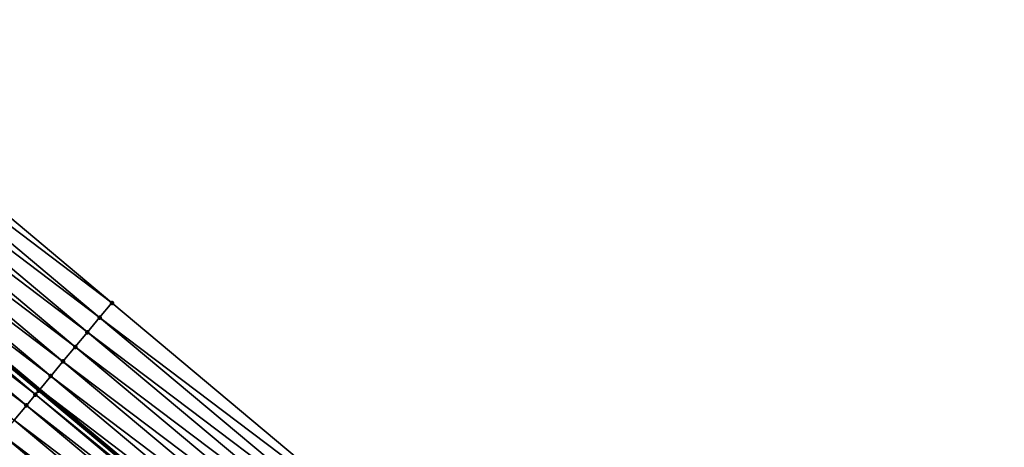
# Model space of a CAD drawing. Header units: feet. Extents: x 2017424 to 2024169, y 808042 to 818730.
# Tile 151 of 256: x 2018036 to 2018088, y 818220 to 818243. Entities that reach past the tile are written whole.
import ezdxf

# ---------------------------------------------------------------- set-up
doc = ezdxf.new("R2010")
doc.units = ezdxf.units.FT
doc.header["$MEASUREMENT"] = 0
for name, color, linetype, lineweight in [('EP_Travel Lane', 172, 'Continuous', 53), ('NB-Road Shots', 141, 'Continuous', 100), ('NB-Road X-Section', 40, 'Continuous', 13)]:
    doc.layers.add(name, color=color, linetype=linetype, lineweight=lineweight)
doc.layers.add('I-77-MM15-17_NB-Surface-BORDER', color=7, linetype='Continuous')
doc.layers.add('I-77-MM15-17_NB-Surface-TIN', color=7, linetype='Continuous')

msp = doc.modelspace()

# ---------------------------------------------------------------- linework, layer by layer
at = {"layer": 'EP_Travel Lane'}
msp.add_polyline3d([(2017930.156776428, 818313.3589361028, 273.1215379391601), (2017945.477021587, 818300.503120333, 272.9858990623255), (2017960.797294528, 818287.6472812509, 272.8549942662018), (2017976.117576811, 818274.7914343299, 272.7256813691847), (2017991.437792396, 818261.9356433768, 272.5850029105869), (2018006.757929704, 818249.0799181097, 272.4309830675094), (2018022.078017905, 818236.2242340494, 272.2685999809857), (2018037.388832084, 818223.3822734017, 272.0884225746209), (2018052.731580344, 818210.553890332, 271.9075312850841), (2018068.074352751, 818197.7254870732, 271.7302469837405), (2018083.417210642, 818184.8970123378, 271.5657239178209), (2018098.760027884, 818172.0685715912, 271.3951272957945), (2018114.102796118, 818159.2401718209, 271.2172203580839), (2018129.44548765, 818146.4118361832, 271.0278678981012), (2018144.788305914, 818133.5833945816, 270.8574307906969), (2018160.131138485, 818120.7549410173, 270.6891205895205), (2018175.474035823, 818107.9264333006, 270.5304808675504)], dxfattribs=at)
at = {"layer": 'I-77-MM15-17_NB-Surface-BORDER', "color": 3, "linetype": 'Continuous', "lineweight": -3}
msp.add_polyline3d([(2017932.026605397, 818315.588332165, 273.0271155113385), (2017947.989298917, 818303.4988456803, 272.8306349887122), (2017962.666922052, 818289.8768466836, 272.7262167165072), (2017978.6296231, 818277.7873538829, 272.5310188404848), (2017994.592226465, 818265.6979430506, 272.3191753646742), (2018010.554834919, 818253.6085279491, 272.1081951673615), (2018025.874905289, 818240.752859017, 271.9427609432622), (2018041.178136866, 818227.916473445, 271.7831506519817), (2018056.518159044, 818215.0848066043, 271.6040783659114), (2018071.858227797, 818202.2531008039, 271.4319636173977), (2018087.198377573, 818189.4213272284, 271.271948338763), (2018101.897214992, 818175.8222736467, 271.1562067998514), (2018117.237221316, 818162.9906200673, 270.9747735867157), (2018131.935901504, 818149.3916980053, 270.8355707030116), (2018147.917243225, 818137.3273051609, 270.6132968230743), (2018163.257311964, 818124.4955993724, 270.441172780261), (2018178.597365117, 818111.6639066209, 270.2667295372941)], dxfattribs=at)
at = {"layer": 'I-77-MM15-17_NB-Surface-TIN', "color": 128, "linetype": 'Continuous', "lineweight": -3}
for points in [[(2018041.178136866, 818227.916473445, 271.7831506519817), (2018025.874905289, 818240.752859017, 271.9427609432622), (2018025.232362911, 818239.98660879, 271.9875677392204)], [(2018040.536806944, 818227.1492081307, 271.8248133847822), (2018025.232362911, 818239.98660879, 271.9875677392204), (2018024.589828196, 818239.2203521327, 272.0336803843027)], [(2018040.536806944, 818227.1492081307, 271.8248133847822), (2018041.178136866, 818227.916473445, 271.7831506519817), (2018025.232362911, 818239.98660879, 271.9875677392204)], [(2018039.895480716, 818226.3819397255, 271.8670275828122), (2018024.589828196, 818239.2203521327, 272.0336803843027), (2018023.947360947, 818238.4540388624, 272.0912895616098)], [(2018039.895480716, 818226.3819397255, 271.8670275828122), (2018040.536806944, 818227.1492081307, 271.8248133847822), (2018024.589828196, 818239.2203521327, 272.0336803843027)], [(2018039.2542642, 818225.6145795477, 271.9256180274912), (2018023.947360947, 818238.4540388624, 272.0912895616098), (2018023.304839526, 818237.6877710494, 272.1396675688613)], [(2018039.2542642, 818225.6145795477, 271.9256180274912), (2018039.895480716, 818226.3819397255, 271.8670275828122), (2018023.947360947, 818238.4540388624, 272.0912895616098)], [(2018038.612954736, 818224.84729712, 271.9703344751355), (2018023.304839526, 818237.6877710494, 272.1396675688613), (2018022.662417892, 818236.9214195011, 272.2050499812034)], [(2018038.612954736, 818224.84729712, 271.9703344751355), (2018039.2542642, 818225.6145795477, 271.9256180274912), (2018023.304839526, 818237.6877710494, 272.1396675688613)], [(2018037.971767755, 818224.079912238, 272.0333332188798), (2018022.662417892, 818236.9214195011, 272.2050499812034), (2018022.078017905, 818236.2242340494, 272.2685999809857)], [(2018037.971767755, 818224.079912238, 272.0333332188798), (2018038.612954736, 818224.84729712, 271.9703344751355), (2018022.662417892, 818236.9214195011, 272.2050499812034)], [(2018037.165202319, 818223.1147278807, 272.1031318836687), (2018021.906615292, 818236.0198111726, 272.2822593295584), (2018021.377315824, 818235.3889335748, 272.2917134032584)], [(2018037.330564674, 818223.312540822, 272.0939290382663), (2018022.020022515, 818236.1550459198, 272.2749066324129), (2018021.906615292, 818236.0198111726, 272.2822593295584)], [(2018037.165202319, 818223.1147278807, 272.1031318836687), (2018037.330564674, 818223.312540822, 272.0939290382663), (2018021.906615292, 818236.0198111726, 272.2822593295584)], [(2018022.020022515, 818236.1550459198, 272.2749066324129), (2018037.388832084, 818223.3822734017, 272.0884225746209), (2018022.078017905, 818236.2242340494, 272.2685999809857)], [(2018037.330564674, 818223.312540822, 272.0939290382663), (2018037.388832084, 818223.3822734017, 272.0884225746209), (2018022.020022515, 818236.1550459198, 272.2749066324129)], [(2018037.971767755, 818224.079912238, 272.0333332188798), (2018022.078017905, 818236.2242340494, 272.2685999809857), (2018037.388832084, 818223.3822734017, 272.0884225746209)], [(2018036.689066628, 818222.5454161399, 272.1104968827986), (2018021.377315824, 818235.3889335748, 272.2917134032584), (2018020.734602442, 818234.6228268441, 272.3073800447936)], [(2018036.689066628, 818222.5454161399, 272.1104968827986), (2018037.165202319, 818223.1147278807, 272.1031318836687), (2018021.377315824, 818235.3889335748, 272.2917134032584)], [(2018036.047573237, 818221.778287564, 272.1277595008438), (2018036.689066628, 818222.5454161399, 272.1104968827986), (2018020.734602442, 818234.6228268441, 272.3073800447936)], [(2018056.518159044, 818215.0848066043, 271.6040783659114), (2018041.178136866, 818227.916473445, 271.7831506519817), (2018040.536806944, 818227.1492081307, 271.8248133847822)], [(2018055.876832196, 818214.317538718, 271.6462003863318), (2018040.536806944, 818227.1492081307, 271.8248133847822), (2018039.895480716, 818226.3819397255, 271.8670275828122)], [(2018055.876832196, 818214.317538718, 271.6462003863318), (2018056.518159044, 818215.0848066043, 271.6040783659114), (2018040.536806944, 818227.1492081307, 271.8248133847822)], [(2018055.235516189, 818213.5502617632, 271.689940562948), (2018039.895480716, 818226.3819397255, 271.8670275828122), (2018039.2542642, 818225.6145795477, 271.9256180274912)], [(2018055.235516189, 818213.5502617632, 271.689940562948), (2018055.876832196, 818214.317538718, 271.6462003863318), (2018039.895480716, 818226.3819397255, 271.8670275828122)], [(2018054.594278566, 818212.7829192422, 271.7453806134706), (2018039.2542642, 818225.6145795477, 271.9256180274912), (2018038.612954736, 818224.84729712, 271.9703344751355)], [(2018054.594278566, 818212.7829192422, 271.7453806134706), (2018055.235516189, 818213.5502617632, 271.689940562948), (2018039.2542642, 818225.6145795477, 271.9256180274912)], [(2018053.952982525, 818212.0156255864, 271.7921009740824), (2018038.612954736, 818224.84729712, 271.9703344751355), (2018037.971767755, 818224.079912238, 272.0333332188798)], [(2018053.952982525, 818212.0156255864, 271.7921009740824), (2018054.594278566, 818212.7829192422, 271.7453806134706), (2018038.612954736, 818224.84729712, 271.9703344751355)], [(2018053.311760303, 818211.2482701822, 271.8498399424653), (2018037.971767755, 818224.079912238, 272.0333332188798), (2018037.388832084, 818223.3822734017, 272.0884225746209)], [(2018053.311760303, 818211.2482701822, 271.8498399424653), (2018053.952982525, 818212.0156255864, 271.7921009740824), (2018037.971767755, 818224.079912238, 272.0333332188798)], [(2018052.501750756, 818210.278932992, 271.922244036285), (2018037.165202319, 818223.1147278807, 272.1031318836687), (2018036.689066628, 818222.5454161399, 272.1104968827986)], [(2018052.670578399, 818210.4808810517, 271.9135971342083), (2018037.330564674, 818223.312540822, 272.0939290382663), (2018037.165202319, 818223.1147278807, 272.1031318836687)], [(2018052.501750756, 818210.278932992, 271.922244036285), (2018052.670578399, 818210.4808810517, 271.9135971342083), (2018037.165202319, 818223.1147278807, 272.1031318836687)], [(2018037.330564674, 818223.312540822, 272.0939290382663), (2018052.731580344, 818210.553890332, 271.9075312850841), (2018037.388832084, 818223.3822734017, 272.0884225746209)], [(2018052.670578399, 818210.4808810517, 271.9135971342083), (2018052.731580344, 818210.553890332, 271.9075312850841), (2018037.330564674, 818223.312540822, 272.0939290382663)], [(2018053.311760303, 818211.2482701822, 271.8498399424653), (2018037.388832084, 818223.3822734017, 272.0884225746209), (2018052.731580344, 818210.553890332, 271.9075312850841)], [(2018052.029071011, 818209.7137641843, 271.9287708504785), (2018036.689066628, 818222.5454161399, 272.1104968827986), (2018036.047573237, 818221.778287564, 272.1277595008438)], [(2018052.029071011, 818209.7137641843, 271.9287708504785), (2018052.501750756, 818210.278932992, 271.922244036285), (2018036.689066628, 818222.5454161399, 272.1104968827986)], [(2018051.387579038, 818208.9466344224, 271.9462454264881), (2018036.047573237, 818221.778287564, 272.1277595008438), (2018035.406110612, 818221.0111332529, 272.1496144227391)], [(2018051.387579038, 818208.9466344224, 271.9462454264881), (2018052.029071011, 818209.7137641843, 271.9287708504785), (2018036.047573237, 818221.778287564, 272.1277595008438)], [(2018050.746118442, 818208.1794784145, 271.9684034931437), (2018035.406110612, 818221.0111332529, 272.1496144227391), (2018034.764686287, 818220.2439469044, 272.1771861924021)], [(2018050.746118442, 818208.1794784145, 271.9684034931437), (2018051.387579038, 818208.9466344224, 271.9462454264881), (2018035.406110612, 818221.0111332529, 272.1496144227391)]]:
    msp.add_3dface(points, dxfattribs=at)
at = {"layer": 'NB-Road Shots', "lineweight": 100}
for p in [(2018041.178136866, 818227.916473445, 271.7831506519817), (2018040.536806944, 818227.1492081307, 271.8248133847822), (2018039.895480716, 818226.3819397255, 271.8670275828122), (2018039.2542642, 818225.6145795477, 271.9256180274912), (2018038.612954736, 818224.84729712, 271.9703344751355), (2018037.971767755, 818224.079912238, 272.0333332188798), (2018037.165202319, 818223.1147278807, 272.1031318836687), (2018037.330564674, 818223.312540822, 272.0939290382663), (2018036.689066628, 818222.5454161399, 272.1104968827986)]:
    msp.add_point(p, dxfattribs=at)
at = {"layer": 'NB-Road X-Section', "extrusion": (-0.7670025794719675, 0.6415845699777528, 0.00873399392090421), "elevation": -1022878.009424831, "flags": 128}
msp.add_lwpolyline([(-1922400.328297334, 9205.9446004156), (-1922399.328297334, 9205.986264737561), (-1922398.328297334, 9206.028480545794), (-1922397.328297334, 9206.087073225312), (-1922396.328297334, 9206.131791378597), (-1922395.328297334, 9206.194792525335), (-1922394.328297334, 9206.25539065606), (-1922394.070470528, 9206.26459385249), (-1922393.328297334, 9206.271959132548), (-1922392.328297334, 9206.289222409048), (-1922391.328297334, 9206.311078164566), (-1922390.328297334, 9206.338650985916), (-1922389.328297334, 9206.363714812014), (-1922388.328297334, 9206.385634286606), (-1922387.328297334, 9206.404185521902), (-1922386.328297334, 9206.418843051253), (-1922385.328297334, 9206.437102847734), (-1922384.328297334, 9206.45977958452), (-1922383.328297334, 9206.483434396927), (-1922382.328297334, 9206.494296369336), (-1922381.328297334, 9206.507962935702), (-1922380.328297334, 9206.533836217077), (-1922379.328297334, 9206.55830500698), (-1922378.328297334, 9206.581595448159), (-1922377.328297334, 9206.606776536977), (-1922376.328297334, 9206.630031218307), (-1922375.328297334, 9206.646093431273), (-1922374.328297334, 9206.659211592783), (-1922373.328297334, 9206.671716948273), (-1922372.328297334, 9206.688104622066), (-1922371.328297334, 9206.704775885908), (-1922370.328297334, 9206.728815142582), (-1922370.168184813, 9206.731279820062), (-1922369.959041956, 9206.728384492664), (-1922369.328297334, 9206.721775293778)], dxfattribs=at)

doc.saveas('drawing.dxf')
